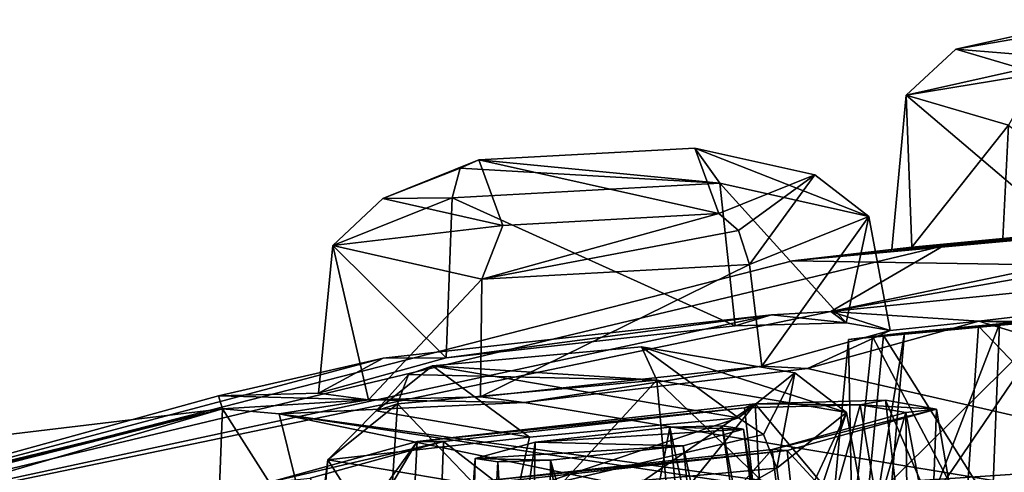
# Model space of a CAD drawing. Header units: metres. Extents: x -204 to 106, y -88 to 116.
# Tile 151 of 256: x -173.03 to -167.4, y -7.59 to -5. Entities that reach past the tile are written whole.
import ezdxf

# ---------------------------------------------------------------- set-up
doc = ezdxf.new("R2010")
doc.units = ezdxf.units.M
doc.layers.add('solid_20472013_1', color=7, linetype='CONTINUOUS')

msp = doc.modelspace()

# ---------------------------------------------------------------- linework, layer by layer
at = {"layer": 'solid_20472013_1'}
for points in [[(-166.926559, -5.002453, 257.669342), (-167.210846, -5.310452, 255.563995), (-167.682404, -5.171267, 256.702545)], [(-166.998215, -5.053169, 257.86026), (-166.926559, -5.002453, 257.669342), (-167.682404, -5.171267, 256.702545)], [(-166.998215, -5.053169, 257.86026), (-167.682404, -5.171267, 256.702545), (-167.028336, -5.224612, 257.977936)], [(-167.682404, -5.171267, 256.702545), (-167.965454, -5.433995, 256.778717), (-167.028336, -5.224612, 257.977936)], [(-167.682404, -5.171267, 256.702545), (-167.210846, -5.310452, 255.563995), (-167.965454, -5.433995, 256.778717)], [(-167.965454, -5.433995, 256.778717), (-167.038696, -6.221932, 258.25238), (-167.028336, -5.224612, 257.977936)], [(-167.210846, -5.310452, 255.563995), (-167.381332, -5.606412, 255.368317), (-167.965454, -5.433995, 256.778717)], [(-167.965454, -5.433995, 256.778717), (-168.048569, -6.318163, 256.937775), (-167.038696, -6.221932, 258.25238)], [(-167.965454, -5.433995, 256.778717), (-167.932541, -6.305256, 256.070221), (-168.048569, -6.318163, 256.937775)], [(-167.965454, -5.433995, 256.778717), (-167.381332, -5.606412, 255.368317), (-167.932541, -6.305256, 256.070221)], [(-167.381332, -5.606412, 255.368317), (-167.412888, -6.255439, 255.390381), (-167.932541, -6.305256, 256.070221)], [(-167.381332, -5.606412, 255.368317), (-166.645462, -6.182233, 255.063049), (-167.412888, -6.255439, 255.390381)], [(-169.174103, -5.73704, 247.302002), (-170.409088, -5.804223, 247.233337), (-169.030685, -5.937884, 247.608673)], [(-169.036392, -6.112545, 245.192932), (-170.409088, -5.804223, 247.233337), (-169.174103, -5.73704, 247.302002)], [(-169.174103, -5.73704, 247.302002), (-169.030685, -5.937884, 247.608673), (-168.179794, -6.129002, 246.343887)], [(-168.487213, -5.89132, 246.281006), (-169.174103, -5.73704, 247.302002), (-168.179794, -6.129002, 246.343887)], [(-169.036392, -6.112545, 245.192932), (-169.174103, -5.73704, 247.302002), (-168.487213, -5.89132, 246.281006)], [(-167.550522, -6.727174, 246.535126), (-168.396088, -6.673336, 248.211884), (-159.311676, -5.75549, 251.896408)], [(-164.284195, -5.949151, 256.391052), (-159.311676, -5.75549, 251.896408), (-168.396088, -6.673336, 248.211884)], [(-162.915375, -6.741435, 242.887634), (-167.550522, -6.727174, 246.535126), (-159.311676, -5.75549, 251.896408)], [(-170.958267, -6.025448, 246.145264), (-170.514893, -5.852081, 247.408463), (-170.409088, -5.804223, 247.233337)], [(-170.958267, -6.025448, 246.145264), (-170.409088, -5.804223, 247.233337), (-170.271378, -6.179729, 245.124268)], [(-170.958267, -6.025448, 246.145264), (-170.562378, -6.021146, 247.523849), (-170.514893, -5.852081, 247.408463)], [(-170.514893, -5.852081, 247.408463), (-170.562378, -6.021146, 247.523849), (-169.030685, -5.937884, 247.608673)], [(-170.409088, -5.804223, 247.233337), (-170.514893, -5.852081, 247.408463), (-169.030685, -5.937884, 247.608673)], [(-170.271378, -6.179729, 245.124268), (-170.409088, -5.804223, 247.233337), (-169.036392, -6.112545, 245.192932)], [(-168.924179, -6.209372, 245.043991), (-169.036392, -6.112545, 245.192932), (-168.487213, -5.89132, 246.281006)], [(-168.924179, -6.209372, 245.043991), (-168.487213, -5.89132, 246.281006), (-168.860596, -6.403383, 244.994293)], [(-168.487213, -5.89132, 246.281006), (-168.179794, -6.129002, 246.343887), (-168.860596, -6.403383, 244.994293)], [(-169.030685, -5.937884, 247.608673), (-170.562378, -6.021146, 247.523849), (-168.9431, -6.754734, 247.866989)], [(-169.030685, -5.937884, 247.608673), (-168.9431, -6.754734, 247.866989), (-168.307922, -6.737386, 247.272537)], [(-168.179794, -6.129002, 246.343887), (-169.030685, -5.937884, 247.608673), (-168.307922, -6.737386, 247.272537)], [(-165.622467, -6.09205, 254.696243), (-164.284195, -5.949151, 256.391052), (-168.396088, -6.673336, 248.211884)], [(-170.562378, -6.021146, 247.523849), (-171.243179, -6.295527, 246.17424), (-170.59491, -6.938551, 247.80278)], [(-170.958267, -6.025448, 246.145264), (-171.243179, -6.295527, 246.17424), (-170.562378, -6.021146, 247.523849)], [(-168.9431, -6.754734, 247.866989), (-170.562378, -6.021146, 247.523849), (-170.59491, -6.938551, 247.80278)], [(-170.958267, -6.025448, 246.145264), (-170.271378, -6.179729, 245.124268), (-171.243179, -6.295527, 246.17424)], [(-168.924179, -6.209372, 245.043991), (-170.392288, -6.486645, 244.90947), (-169.036392, -6.112545, 245.192932)], [(-170.271378, -6.179729, 245.124268), (-169.036392, -6.112545, 245.192932), (-170.392288, -6.486645, 244.90947)], [(-168.179794, -6.129002, 246.343887), (-168.790024, -6.984913, 245.030426), (-168.860596, -6.403383, 244.994293)], [(-168.179794, -6.129002, 246.343887), (-168.056732, -6.781427, 246.461243), (-168.790024, -6.984913, 245.030426)], [(-167.752747, -6.296743, 254.993256), (-165.622467, -6.09205, 254.696243), (-168.396088, -6.673336, 248.211884)], [(-168.179794, -6.129002, 246.343887), (-168.307922, -6.737386, 247.272537), (-168.056732, -6.781427, 246.461243)], [(-167.752747, -6.296743, 254.993256), (-166.645462, -6.182233, 255.063049), (-165.622467, -6.09205, 254.696243)], [(-170.271378, -6.179729, 245.124268), (-170.392288, -6.486645, 244.90947), (-171.243179, -6.295527, 246.17424)], [(-167.752747, -6.296743, 254.993256), (-167.412888, -6.255439, 255.390381), (-166.645462, -6.182233, 255.063049)], [(-168.924179, -6.209372, 245.043991), (-168.860596, -6.403383, 244.994293), (-170.392288, -6.486645, 244.90947)], [(-167.266739, -6.258437, 258.828888), (-167.038696, -6.221932, 258.25238), (-168.048569, -6.318163, 256.937775)], [(-167.752747, -6.296743, 254.993256), (-168.396088, -6.673336, 248.211884), (-175.484375, -8.145299, 266.187134)], [(-168.614868, -6.383402, 257.067261), (-167.752747, -6.296743, 254.993256), (-175.484375, -8.145299, 266.187134)], [(-171.243179, -6.295527, 246.17424), (-171.325684, -7.139872, 246.322296), (-170.59491, -6.938551, 247.80278)], [(-171.243179, -6.295527, 246.17424), (-171.039734, -7.178975, 245.501419), (-171.325684, -7.139872, 246.322296)], [(-171.243179, -6.295527, 246.17424), (-170.392288, -6.486645, 244.90947), (-171.039734, -7.178975, 245.501419)], [(-168.614868, -6.383402, 257.067261), (-167.266739, -6.258437, 258.828888), (-168.048569, -6.318163, 256.937775)], [(-168.614868, -6.383402, 257.067261), (-152.838684, -6.638331, 272.231262), (-167.266739, -6.258437, 258.828888)], [(-168.614868, -6.383402, 257.067261), (-167.932541, -6.305256, 256.070221), (-167.752747, -6.296743, 254.993256)], [(-167.752747, -6.296743, 254.993256), (-167.932541, -6.305256, 256.070221), (-167.412888, -6.255439, 255.390381)], [(-168.614868, -6.383402, 257.067261), (-168.048569, -6.318163, 256.937775), (-167.932541, -6.305256, 256.070221)], [(-168.614868, -6.383402, 257.067261), (-175.484375, -8.145299, 266.187134), (-152.838684, -6.638331, 272.231262)], [(-168.860596, -6.403383, 244.994293), (-168.790024, -6.984913, 245.030426), (-170.398758, -7.160009, 244.942841)], [(-170.392288, -6.486645, 244.90947), (-168.860596, -6.403383, 244.994293), (-170.398758, -7.160009, 244.942841)], [(-170.392288, -6.486645, 244.90947), (-170.398758, -7.160009, 244.942841), (-171.039734, -7.178975, 245.501419)], [(-165.762741, -6.58046, 255.167053), (-165.598297, -8.288694, 255.183807), (-167.50148, -8.475408, 255.450943)], [(-166.634277, -6.666, 255.06366), (-165.762741, -6.58046, 255.167053), (-167.50148, -8.475408, 255.450943)], [(-152.838684, -6.638331, 272.231262), (-175.484375, -8.145299, 266.187134), (-152.853424, -6.994621, 272.612305)], [(-168.736115, -6.691383, 248.437744), (-175.484375, -8.145299, 266.187134), (-168.396088, -6.673336, 248.211884)], [(-168.736115, -6.691383, 248.437744), (-170.956573, -6.94032, 248.361038), (-175.484375, -8.145299, 266.187134)], [(-168.736115, -6.691383, 248.437744), (-170.59491, -6.938551, 247.80278), (-170.956573, -6.94032, 248.361038)], [(-168.736115, -6.691383, 248.437744), (-168.9431, -6.754734, 247.866989), (-170.59491, -6.938551, 247.80278)], [(-168.736115, -6.691383, 248.437744), (-168.307922, -6.737386, 247.272537), (-168.9431, -6.754734, 247.866989)], [(-168.736115, -6.691383, 248.437744), (-168.396088, -6.673336, 248.211884), (-168.307922, -6.737386, 247.272537)], [(-168.396088, -6.673336, 248.211884), (-168.056732, -6.781427, 246.461243), (-168.307922, -6.737386, 247.272537)], [(-167.550522, -6.727174, 246.535126), (-168.056732, -6.781427, 246.461243), (-168.396088, -6.673336, 248.211884)], [(-166.662552, -6.672265, 254.867508), (-167.552643, -6.757102, 255.246155), (-166.6418, -7.708155, 254.869263)], [(-167.433014, -6.742494, 255.404205), (-167.552643, -6.757102, 255.246155), (-166.662552, -6.672265, 254.867508)], [(-167.433014, -6.742494, 255.404205), (-166.634277, -6.666, 255.06366), (-167.50148, -8.475408, 255.450943)], [(-166.683517, -6.659916, 257.477875), (-166.683517, -11.262659, 258.625458), (-167.474091, -11.291718, 257.608307)], [(-167.156815, -6.706219, 256.865784), (-166.683517, -6.659916, 257.477875), (-167.474091, -11.291718, 257.608307)], [(-167.433014, -6.742494, 255.404205), (-166.662552, -6.672265, 254.867508), (-166.634277, -6.666, 255.06366)], [(-168.529541, -6.998772, 244.632126), (-168.056732, -6.781427, 246.461243), (-167.550522, -6.727174, 246.535126)], [(-168.529541, -6.998772, 244.632126), (-167.550522, -6.727174, 246.535126), (-161.028275, -8.712613, 229.635742)], [(-168.401535, -7.988679, 257.27417), (-167.120178, -6.722062, 258.579834), (-167.977676, -7.983956, 258.27066)], [(-168.295837, -6.832074, 257.046387), (-167.120178, -6.722062, 258.579834), (-168.401535, -7.988679, 257.27417)], [(-167.043762, -6.709982, 258.386688), (-167.120178, -6.722062, 258.579834), (-168.295837, -6.832074, 257.046387)], [(-168.095963, -6.809257, 257.016266), (-167.043762, -6.709982, 258.386688), (-168.295837, -6.832074, 257.046387)], [(-167.433014, -6.742494, 255.404205), (-167.50148, -8.475408, 255.450943), (-168.123581, -8.538814, 256.259186)], [(-167.974548, -6.794978, 256.111938), (-167.433014, -6.742494, 255.404205), (-168.123581, -8.538814, 256.259186)], [(-168.095963, -6.809257, 257.016266), (-167.061844, -8.449782, 258.865448), (-167.043762, -6.709982, 258.386688)], [(-167.977676, -7.983956, 258.27066), (-167.120178, -6.722062, 258.579834), (-167.132568, -7.913932, 258.907806)], [(-167.974548, -6.794978, 256.111938), (-167.552643, -6.757102, 255.246155), (-167.433014, -6.742494, 255.404205)], [(-162.005814, -6.939889, 240.842651), (-161.028275, -8.712613, 229.635742), (-167.550522, -6.727174, 246.535126)], [(-162.915375, -6.741435, 242.887634), (-162.005814, -6.939889, 240.842651), (-167.550522, -6.727174, 246.535126)], [(-167.156815, -6.706219, 256.865784), (-167.474091, -11.291718, 257.608307), (-167.396271, -11.236363, 256.923157)], [(-168.529541, -6.998772, 244.632126), (-168.790024, -6.984913, 245.030426), (-168.056732, -6.781427, 246.461243)], [(-167.974548, -6.794978, 256.111938), (-168.295837, -6.832074, 257.046387), (-168.158356, -6.815618, 256.034882)], [(-168.095963, -6.809257, 257.016266), (-168.295837, -6.832074, 257.046387), (-167.974548, -6.794978, 256.111938)], [(-167.974548, -6.794978, 256.111938), (-168.123581, -8.538814, 256.259186), (-168.264908, -8.559242, 257.295288)], [(-168.095963, -6.809257, 257.016266), (-167.974548, -6.794978, 256.111938), (-168.264908, -8.559242, 257.295288)], [(-168.095963, -6.809257, 257.016266), (-168.264908, -8.559242, 257.295288), (-167.061844, -8.449782, 258.865448)], [(-167.552643, -6.757102, 255.246155), (-168.158356, -6.815618, 256.034882), (-167.625229, -7.828559, 255.298782)], [(-167.974548, -6.794978, 256.111938), (-168.158356, -6.815618, 256.034882), (-167.552643, -6.757102, 255.246155)], [(-167.552643, -6.757102, 255.246155), (-167.625229, -7.828559, 255.298782), (-166.6418, -7.708155, 254.869263)], [(-168.295837, -6.832074, 257.046387), (-168.401535, -7.988679, 257.27417), (-168.274521, -7.930728, 256.180664)], [(-168.158356, -6.815618, 256.034882), (-168.295837, -6.832074, 257.046387), (-168.274521, -7.930728, 256.180664)], [(-168.158356, -6.815618, 256.034882), (-168.274521, -7.930728, 256.180664), (-167.625229, -7.828559, 255.298782)], [(-169.47821, -6.874827, 237.659103), (-170.674042, -6.984039, 237.355011), (-169.391068, -7.065539, 237.992249)], [(-168.923935, -7.281571, 235.625504), (-170.674042, -6.984039, 237.355011), (-169.47821, -6.874827, 237.659103)], [(-169.47821, -6.874827, 237.659103), (-169.391068, -7.065539, 237.992249), (-168.306229, -7.249969, 236.920181)], [(-168.602463, -7.023709, 236.793671), (-169.47821, -6.874827, 237.659103), (-168.306229, -7.249969, 236.920181)], [(-168.923935, -7.281571, 235.625504), (-169.47821, -6.874827, 237.659103), (-168.602463, -7.023709, 236.793671)], [(-170.956573, -6.94032, 248.361038), (-171.897003, -7.154747, 246.972092), (-175.484375, -8.145299, 266.187134)], [(-170.956573, -6.94032, 248.361038), (-171.325684, -7.139872, 246.322296), (-171.897003, -7.154747, 246.972092)], [(-170.956573, -6.94032, 248.361038), (-170.59491, -6.938551, 247.80278), (-171.325684, -7.139872, 246.322296)], [(-152.853424, -6.994621, 272.612305), (-175.61673, -8.509416, 266.536804), (-173.474884, -9.293098, 267.86676)], [(-175.484375, -8.145299, 266.187134), (-175.61673, -8.509416, 266.536804), (-152.853424, -6.994621, 272.612305)], [(-152.853424, -6.994621, 272.612305), (-173.474884, -9.293098, 267.86676), (-150, -8.019843, 272.973511)], [(-170.995514, -7.241901, 236.186844), (-170.810303, -7.032373, 237.507492), (-170.674042, -6.984039, 237.355011)], [(-170.995514, -7.241901, 236.186844), (-170.674042, -6.984039, 237.355011), (-170.119766, -7.390783, 235.321426)], [(-170.995514, -7.241901, 236.186844), (-170.874268, -7.200921, 237.615433), (-170.810303, -7.032373, 237.507492)], [(-170.810303, -7.032373, 237.507492), (-170.874268, -7.200921, 237.615433), (-169.391068, -7.065539, 237.992249)], [(-170.674042, -6.984039, 237.355011), (-170.810303, -7.032373, 237.507492), (-169.391068, -7.065539, 237.992249)], [(-170.119766, -7.390783, 235.321426), (-170.674042, -6.984039, 237.355011), (-168.923935, -7.281571, 235.625504)], [(-170.1492, -7.193005, 244.333588), (-170.398758, -7.160009, 244.942841), (-168.790024, -6.984913, 245.030426)], [(-170.1492, -7.193005, 244.333588), (-168.790024, -6.984913, 245.030426), (-168.529541, -6.998772, 244.632126)], [(-170.1492, -7.193005, 244.333588), (-168.529541, -6.998772, 244.632126), (-161.028275, -8.712613, 229.635742)], [(-168.782227, -7.377162, 235.503296), (-168.923935, -7.281571, 235.625504), (-168.602463, -7.023709, 236.793671)], [(-168.782227, -7.377162, 235.503296), (-168.602463, -7.023709, 236.793671), (-168.70459, -7.569781, 235.471313)], [(-168.602463, -7.023709, 236.793671), (-168.306229, -7.249969, 236.920181), (-168.70459, -7.569781, 235.471313)], [(-169.391068, -7.065539, 237.992249), (-170.874268, -7.200921, 237.615433), (-170.181992, -7.925581, 238.295837)], [(-169.391068, -7.065539, 237.992249), (-170.181992, -7.925581, 238.295837), (-169.319977, -7.845454, 238.267288)], [(-169.391068, -7.065539, 237.992249), (-169.319977, -7.845454, 238.267288), (-168.582962, -7.842766, 237.8069)], [(-168.306229, -7.249969, 236.920181), (-169.391068, -7.065539, 237.992249), (-168.582962, -7.842766, 237.8069)], [(-171.897003, -7.154747, 246.972092), (-171.325684, -7.139872, 246.322296), (-171.039734, -7.178975, 245.501419)], [(-171.897003, -7.154747, 246.972092), (-171.875381, -7.230304, 246.02153), (-175.484375, -8.145299, 266.187134)], [(-171.897003, -7.154747, 246.972092), (-171.039734, -7.178975, 245.501419), (-171.875381, -7.230304, 246.02153)], [(-171.875381, -7.230304, 246.02153), (-171.039734, -7.178975, 245.501419), (-171.549896, -7.258055, 245.277267)], [(-171.549896, -7.258055, 245.277267), (-171.039734, -7.178975, 245.501419), (-170.1492, -7.193005, 244.333588)], [(-171.549896, -7.258055, 245.277267), (-170.1492, -7.193005, 244.333588), (-161.028275, -8.712613, 229.635742)], [(-170.874268, -7.200921, 237.615433), (-171.272629, -7.520732, 236.166565), (-170.929871, -8.059669, 237.886856)], [(-170.995514, -7.241901, 236.186844), (-171.272629, -7.520732, 236.166565), (-170.874268, -7.200921, 237.615433)], [(-170.1492, -7.193005, 244.333588), (-171.039734, -7.178975, 245.501419), (-170.398758, -7.160009, 244.942841)], [(-170.181992, -7.925581, 238.295837), (-170.874268, -7.200921, 237.615433), (-170.929871, -8.059669, 237.886856)], [(-170.822708, -8.575731, 248.562317), (-170.760803, -7.417149, 248.177979), (-168.828949, -7.200735, 248.248077)], [(-169.818024, -8.429328, 248.882813), (-170.822708, -8.575731, 248.562317), (-168.828949, -7.200735, 248.248077)], [(-168.890579, -7.22439, 248.014404), (-168.828949, -7.200735, 248.248077), (-170.760803, -7.417149, 248.177979)], [(-168.767975, -8.305554, 248.647293), (-169.818024, -8.429328, 248.882813), (-168.828949, -7.200735, 248.248077)], [(-168.22908, -7.20585, 247.394302), (-168.828949, -7.200735, 248.248077), (-168.890579, -7.22439, 248.014404)], [(-168.22908, -7.20585, 247.394302), (-168.890579, -7.22439, 248.014404), (-168.702805, -8.897052, 248.539047)], [(-167.957886, -8.242059, 247.906387), (-168.828949, -7.200735, 248.248077), (-168.083893, -7.179492, 247.545944)], [(-168.22908, -7.20585, 247.394302), (-168.083893, -7.179492, 247.545944), (-168.828949, -7.200735, 248.248077)], [(-167.957886, -8.242059, 247.906387), (-168.767975, -8.305554, 248.647293), (-168.828949, -7.200735, 248.248077)], [(-168.22908, -7.20585, 247.394302), (-168.702805, -8.897052, 248.539047), (-167.94754, -8.874376, 247.826874)], [(-168.22908, -7.20585, 247.394302), (-167.791992, -7.230652, 246.594452), (-168.083893, -7.179492, 247.545944)], [(-167.968201, -7.251357, 246.549347), (-168.22908, -7.20585, 247.394302), (-167.94754, -8.874376, 247.826874)], [(-167.968201, -7.251357, 246.549347), (-167.791992, -7.230652, 246.594452), (-168.22908, -7.20585, 247.394302)], [(-167.617157, -8.258901, 246.861816), (-168.083893, -7.179492, 247.545944), (-167.791992, -7.230652, 246.594452)], [(-167.617157, -8.258901, 246.861816), (-167.957886, -8.242059, 247.906387), (-168.083893, -7.179492, 247.545944)], [(-177.558777, -8.897887, 237.828949), (-178.966614, -8.952444, 239.070129), (-171.875381, -7.230304, 246.02153)], [(-178.272797, -7.997037, 248.177811), (-171.875381, -7.230304, 246.02153), (-178.966614, -8.952444, 239.070129)], [(-178.272797, -7.997037, 248.177811), (-175.484375, -8.145299, 266.187134), (-171.875381, -7.230304, 246.02153)], [(-171.920563, -8.417846, 236.163696), (-177.558777, -8.897887, 237.828949), (-171.875381, -7.230304, 246.02153)], [(-171.35643, -8.043603, 238.322464), (-171.920563, -8.417846, 236.163696), (-171.875381, -7.230304, 246.02153)], [(-171.35643, -8.043603, 238.322464), (-171.875381, -7.230304, 246.02153), (-171.549896, -7.258055, 245.277267)], [(-167.643524, -7.850278, 237.19397), (-171.549896, -7.258055, 245.277267), (-161.028275, -8.712613, 229.635742)], [(-169.169067, -7.752618, 238.830627), (-171.35643, -8.043603, 238.322464), (-171.549896, -7.258055, 245.277267)], [(-167.643524, -7.850278, 237.19397), (-169.169067, -7.752618, 238.830627), (-171.549896, -7.258055, 245.277267)], [(-170.995514, -7.241901, 236.186844), (-170.119766, -7.390783, 235.321426), (-171.272629, -7.520732, 236.166565)], [(-168.890579, -7.22439, 248.014404), (-170.760803, -7.417149, 248.177979), (-170.611877, -7.416553, 247.948105)], [(-168.890579, -7.22439, 248.014404), (-170.611877, -7.416553, 247.948105), (-168.702805, -8.897052, 248.539047)], [(-168.732025, -7.462867, 245.060135), (-168.646088, -7.467252, 244.928696), (-167.791992, -7.230652, 246.594452)], [(-167.968201, -7.251357, 246.549347), (-168.732025, -7.462867, 245.060135), (-167.791992, -7.230652, 246.594452)], [(-167.968201, -7.251357, 246.549347), (-168.525391, -9.165436, 245.165924), (-168.732025, -7.462867, 245.060135)], [(-168.306229, -7.249969, 236.920181), (-168.619827, -8.188743, 235.538269), (-168.70459, -7.569781, 235.471313)], [(-167.834366, -8.348762, 245.806274), (-167.791992, -7.230652, 246.594452), (-168.646088, -7.467252, 244.928696)], [(-168.306229, -7.249969, 236.920181), (-168.182632, -7.915927, 237.065323), (-168.619827, -8.188743, 235.538269)], [(-168.306229, -7.249969, 236.920181), (-168.582962, -7.842766, 237.8069), (-168.182632, -7.915927, 237.065323)], [(-167.968201, -7.251357, 246.549347), (-167.652786, -8.925261, 246.86116), (-168.525391, -9.165436, 245.165924)], [(-167.968201, -7.251357, 246.549347), (-167.94754, -8.874376, 247.826874), (-167.652786, -8.925261, 246.86116)], [(-167.834366, -8.348762, 245.806274), (-167.617157, -8.258901, 246.861816), (-167.791992, -7.230652, 246.594452)], [(-150.108414, -7.278678, 269.386566), (-172.383347, -8.512083, 264.439636), (-172.093094, -8.607991, 264.054993)], [(-169.910934, -8.243441, 265.683258), (-172.383347, -8.512083, 264.439636), (-150.108414, -7.278678, 269.386566)], [(-150.108414, -7.278678, 269.386566), (-172.093094, -8.607991, 264.054993), (-150, -7.395489, 268.91806)], [(-168.782227, -7.377162, 235.503296), (-170.187805, -7.705163, 235.094513), (-168.923935, -7.281571, 235.625504)], [(-170.119766, -7.390783, 235.321426), (-168.923935, -7.281571, 235.625504), (-170.187805, -7.705163, 235.094513)], [(-169.931229, -8.361679, 266.138611), (-169.910934, -8.243441, 265.683258), (-150.108734, -7.281389, 269.54184)], [(-149.922882, -7.405352, 269.974243), (-169.931229, -8.361679, 266.138611), (-150.108734, -7.281389, 269.54184)], [(-150.108734, -7.281389, 269.54184), (-169.910934, -8.243441, 265.683258), (-150.108414, -7.278678, 269.386566)], [(-170.388336, -8.390217, 265.515533), (-150.801834, -7.36844, 269.485596), (-150.802414, -7.377239, 269.404602)], [(-170.388336, -8.390217, 265.515533), (-150.800201, -7.38107, 269.563507), (-150.801834, -7.36844, 269.485596)], [(-169.316238, -7.334363, 247.170624), (-168.904648, -11.736186, 248.450745), (-170.176453, -11.910892, 248.397064)], [(-169.316238, -7.334363, 247.170624), (-170.176453, -11.910892, 248.397064), (-170.085999, -7.419624, 247.137741)], [(-168.896164, -7.345735, 246.51593), (-169.316238, -7.334363, 247.170624), (-170.085999, -7.419624, 247.137741)], [(-169.239807, -7.440876, 245.837875), (-168.896164, -7.345735, 246.51593), (-170.085999, -7.419624, 247.137741)], [(-169.018082, -7.325906, 246.896576), (-168.405991, -11.689038, 247.993393), (-169.316238, -7.334363, 247.170624)], [(-168.896164, -7.345735, 246.51593), (-169.018082, -7.325906, 246.896576), (-169.316238, -7.334363, 247.170624)], [(-169.316238, -7.334363, 247.170624), (-168.405991, -11.689038, 247.993393), (-168.904648, -11.736186, 248.450745)], [(-169.239807, -7.440876, 245.837875), (-168.333252, -11.739998, 246.696243), (-168.896164, -7.345735, 246.51593)], [(-169.018082, -7.325906, 246.896576), (-168.197617, -11.69093, 247.349274), (-168.405991, -11.689038, 247.993393)], [(-168.896164, -7.345735, 246.51593), (-168.197617, -11.69093, 247.349274), (-169.018082, -7.325906, 246.896576)], [(-168.896164, -7.345735, 246.51593), (-168.333252, -11.739998, 246.696243), (-168.197617, -11.69093, 247.349274)], [(-172.093094, -8.607991, 264.054993), (-150, -9.145832, 269.338287), (-150, -7.395489, 268.91806)], [(-171.745605, -8.786862, 246.717163), (-170.760803, -7.417149, 248.177979), (-171.527206, -8.705613, 247.774689)], [(-171.611313, -7.650494, 246.444199), (-170.760803, -7.417149, 248.177979), (-171.745605, -8.786862, 246.717163)], [(-170.611877, -7.416553, 247.948105), (-170.760803, -7.417149, 248.177979), (-171.611313, -7.650494, 246.444199)], [(-170.611877, -7.416553, 247.948105), (-171.611313, -7.650494, 246.444199), (-171.372971, -7.625661, 246.404999)], [(-171.527206, -8.705613, 247.774689), (-170.760803, -7.417149, 248.177979), (-170.822708, -8.575731, 248.562317)], [(-171.457794, -8.504296, 264.884247), (-150.802414, -7.377239, 269.404602), (-150.802414, -7.469844, 269.033203)], [(-170.388336, -8.390217, 265.515533), (-150.802414, -7.377239, 269.404602), (-171.457794, -8.504296, 264.884247)], [(-170.611877, -7.416553, 247.948105), (-171.372971, -7.625661, 246.404999), (-170.672241, -9.118643, 248.465607)], [(-170.119766, -7.390783, 235.321426), (-170.187805, -7.705163, 235.094513), (-171.272629, -7.520732, 236.166565)], [(-170.085999, -7.419624, 247.137741), (-170.176453, -11.910892, 248.397064), (-170.75032, -12.034534, 247.25412)], [(-170.429108, -7.514236, 246.449356), (-170.085999, -7.419624, 247.137741), (-170.75032, -12.034534, 247.25412)], [(-170.611877, -7.416553, 247.948105), (-170.672241, -9.118643, 248.465607), (-168.702805, -8.897052, 248.539047)], [(-150.795654, -7.429889, 269.726685), (-150.800201, -7.38107, 269.563507), (-170.496399, -8.492321, 265.819061)], [(-170.496399, -8.492321, 265.819061), (-150.800201, -7.38107, 269.563507), (-170.388336, -8.390217, 265.515533)], [(-170.496399, -8.492321, 265.819061), (-150.791168, -7.477899, 269.887207), (-150.795654, -7.429889, 269.726685)], [(-170.429108, -7.514236, 246.449356), (-169.239807, -7.440876, 245.837875), (-170.085999, -7.419624, 247.137741)], [(-168.782227, -7.377162, 235.503296), (-168.70459, -7.569781, 235.471313), (-170.187805, -7.705163, 235.094513)], [(-150, -7.61607, 270.181366), (-169.931229, -8.361679, 266.138611), (-149.922882, -7.405352, 269.974243)], [(-172.303772, -10.615506, 264.685455), (-150.802414, -7.469844, 269.033203), (-150.776215, -7.948339, 269.179901)], [(-172.303772, -10.615506, 264.685455), (-171.304504, -8.589154, 264.543884), (-150.802414, -7.469844, 269.033203)], [(-171.457794, -8.504296, 264.884247), (-150.802414, -7.469844, 269.033203), (-171.304504, -8.589154, 264.543884)], [(-170.519073, -7.671477, 244.826401), (-168.539642, -8.483163, 245.017792), (-168.646088, -7.467252, 244.928696)], [(-170.406586, -7.645515, 244.96846), (-170.519073, -7.671477, 244.826401), (-168.646088, -7.467252, 244.928696)], [(-170.496399, -8.492321, 265.819061), (-150.777924, -7.687659, 270.091034), (-150.791168, -7.477899, 269.887207)], [(-168.732025, -7.462867, 245.060135), (-168.525391, -9.165436, 245.165924), (-170.432663, -9.374623, 245.058853)], [(-170.406586, -7.645515, 244.96846), (-168.732025, -7.462867, 245.060135), (-170.432663, -9.374623, 245.058853)], [(-170.429108, -7.514236, 246.449356), (-169.999771, -7.524195, 245.799683), (-169.239807, -7.440876, 245.837875)], [(-170.406586, -7.645515, 244.96846), (-168.646088, -7.467252, 244.928696), (-168.732025, -7.462867, 245.060135)], [(-169.999771, -7.524195, 245.799683), (-168.771194, -11.820931, 246.207153), (-169.239807, -7.440876, 245.837875)], [(-169.239807, -7.440876, 245.837875), (-168.771194, -11.820931, 246.207153), (-168.333252, -11.739998, 246.696243)], [(-168.539642, -8.483163, 245.017792), (-167.834366, -8.348762, 245.806274), (-168.646088, -7.467252, 244.928696)], [(-171.272629, -7.520732, 236.166565), (-171.359146, -8.210362, 237.153641), (-170.929871, -8.059669, 237.886856)], [(-171.272629, -7.520732, 236.166565), (-171.35083, -8.336761, 236.296768), (-171.359146, -8.210362, 237.153641)], [(-171.272629, -7.520732, 236.166565), (-170.187805, -7.705163, 235.094513), (-171.35083, -8.336761, 236.296768)], [(-170.429108, -7.514236, 246.449356), (-170.75032, -12.034534, 247.25412), (-170.541687, -12.034266, 246.608749)], [(-170.429108, -7.514236, 246.449356), (-170.541687, -12.034266, 246.608749), (-170.299545, -7.533026, 246.066055)], [(-170.299545, -7.533026, 246.066055), (-170.541687, -12.034266, 246.608749), (-170.043747, -11.989343, 246.152557)], [(-170.429108, -7.514236, 246.449356), (-170.299545, -7.533026, 246.066055), (-169.999771, -7.524195, 245.799683)], [(-170.299545, -7.533026, 246.066055), (-170.043747, -11.989343, 246.152557), (-169.999771, -7.524195, 245.799683)], [(-169.999771, -7.524195, 245.799683), (-170.043747, -11.989343, 246.152557), (-169.39534, -11.911683, 246.00766)], [(-169.999771, -7.524195, 245.799683), (-169.39534, -11.911683, 246.00766), (-168.771194, -11.820931, 246.207153)], [(-170.187805, -7.705163, 235.094513), (-168.70459, -7.569781, 235.471313), (-170.167511, -8.396113, 235.139404)], [(-168.70459, -7.569781, 235.471313), (-168.619827, -8.188743, 235.538269), (-170.167511, -8.396113, 235.139404)]]:
    msp.add_3dface(points, dxfattribs=at)

doc.saveas('drawing.dxf')
